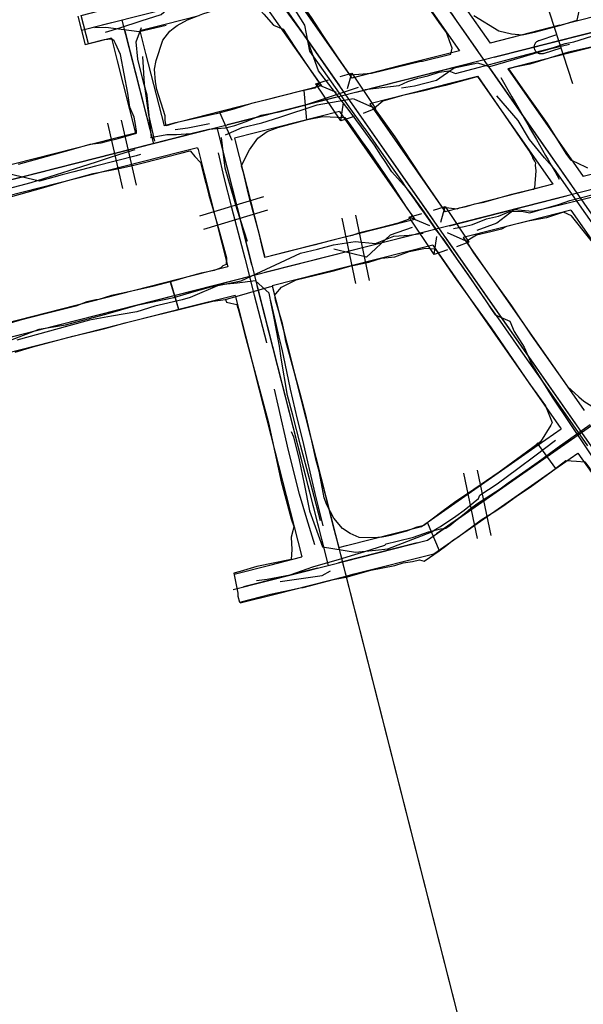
# Model space of a CAD drawing. Header units: inches. Extents: x 1 to 626000, y 0 to 7596230.
# Tile 42 of 68: x 620173 to 620277, y 7595503 to 7595684. Entities that reach past the tile are written whole.
import ezdxf

# ---------------------------------------------------------------- set-up
doc = ezdxf.new("R2010")
doc.units = ezdxf.units.IN
doc.header["$MEASUREMENT"] = 0

msp = doc.modelspace()

# ---------------------------------------------------------------- linework, layer by layer
for points in [[(620145.49, 7595795.12), (620276.43, 7595607.73)], [(620160.89, 7595773.08), (620231.93, 7595671.42)], [(620244.12, 7595696.75), (620184.53, 7595681.6)], [(620244.12, 7595696.75), (620590.57, 7595200.9)], [(620245.26, 7595695.11), (620257.31, 7595677.87)], [(620233.86, 7595673.44), (620234.11, 7595673.44), (620234.71, 7595673.54), (620237.8, 7595673.78), (620246.88, 7595675.97), (620247.19, 7595675.96), (620252.42, 7595677.27), (620252.64, 7595678.37), (620251.58, 7595681.22), (620250.68, 7595682.47), (620250.59, 7595682.61), (620250.59, 7595682.63), (620246.97, 7595687.86), (620244.29, 7595691.83), (620243.53, 7595692.75), (620243.01, 7595692.8), (620242.42, 7595693.38), (620241.73, 7595693.71), (620240.54, 7595693.1), (620239.26, 7595692.67), (620233.53, 7595691.34), (620231.5, 7595690.78), (620229.89, 7595690.37)], [(620243.54, 7595692.86), (620250.28, 7595683.21)], [(620229.89, 7595690.37), (620228.89, 7595690.11), (620226.42, 7595688.17), (620225.18, 7595686.24), (620226.72, 7595684.02), (620228.89, 7595680.69), (620231.52, 7595676.78), (620233.29, 7595674.21), (620233.86, 7595673.44)], [(620189.52, 7595661.31), (620191.32, 7595661.77), (620194.66, 7595662.74), (620194.67, 7595663.14), (620194.47, 7595664.36), (620194.21, 7595665.68), (620193.46, 7595667.55), (620193.05, 7595670.12), (620191.7, 7595677.18), (620190.83, 7595679.22), (620190.57, 7595679.69), (620190.1, 7595680), (620188.74, 7595679.89), (620185.85, 7595679.14), (620184.52, 7595684.37), (620187.82, 7595685.22), (620192.99, 7595686.85), (620196.74, 7595687.44)], [(620217.59, 7595687.22), (620228.62, 7595671.43)], [(620223.19, 7595688.64), (620234.22, 7595672.86)], [(620265.56, 7595680.79), (620267.76, 7595681.3), (620272.61, 7595682.62), (620275.64, 7595683.53), (620276.65, 7595688.21)], [(620274.83, 7595671.82), (620269.76, 7595687.47)], [(620201.4, 7595681.97), (620202.15, 7595682.55), (620204.05, 7595683.58), (620205.3, 7595684.04), (620206.87, 7595684.68), (620209.78, 7595685.61), (620211.81, 7595686.19), (620212.01, 7595686.28), (620213.82, 7595686.66), (620215.94, 7595687.03), (620216.68, 7595686.11), (620218.08, 7595684.59), (620219.82, 7595682.61), (620221.6, 7595681.84), (620223.65, 7595678.73), (620226.66, 7595674.23), (620228.22, 7595672.02)], [(620254.81, 7595686.15), (620259.6, 7595679.31)], [(620183.87, 7595684.22), (620185.2, 7595678.99)], [(620206.17, 7595684.32), (620199.92, 7595682.73)], [(620256.61, 7595684.37), (620261.2, 7595681.54), (620263.56, 7595680.98), (620265.56, 7595680.79)], [(620279.11, 7595684.27), (620272.61, 7595682.62)], [(620283.83, 7595682.68), (619826.67, 7595566.46)], [(620190.06, 7595683.01), (620186.47, 7595682.1)], [(620191.99, 7595683.5), (620197.76, 7595660.8)], [(620199.92, 7595682.73), (620195.28, 7595681.55)], [(620200.04, 7595664.43), (620199.93, 7595665.1), (620199.93, 7595665.91), (620198.41, 7595670.76), (620198.18, 7595672.16), (620197.95, 7595674.5), (620198.3, 7595676.07), (620199.52, 7595679.81), (620200.81, 7595681.5), (620201.4, 7595681.96)], [(620250.28, 7595683.21), (620254, 7595677.89)], [(620272.43, 7595682.57), (620259.6, 7595679.31)], [(620260.39, 7595676.72), (620281.89, 7595682.19)], [(620190.04, 7595680.22), (620186.45, 7595679.3)], [(620190.04, 7595680.22), (620191.1, 7595676.05)], [(620192.49, 7595681.56), (620197.27, 7595662.74)], [(620195.28, 7595681.55), (620196.34, 7595677.38)], [(620268.62, 7595679.79), (620271.9, 7595680.86)], [(620186.43, 7595679.3), (620185.2, 7595678.99)], [(620280.09, 7595678.95), (620274.03, 7595677.61), (620266.91, 7595675.44), (620264.19, 7595674.85), (620262.98, 7595674.55)], [(620269.4, 7595677.37), (620269.32, 7595677.34), (620269.23, 7595677.32), (620269.14, 7595677.31), (620269.05, 7595677.31), (620268.96, 7595677.31), (620268.88, 7595677.31), (620268.79, 7595677.32), (620268.7, 7595677.34), (620268.61, 7595677.37), (620268.53, 7595677.4), (620268.45, 7595677.43), (620268.37, 7595677.48), (620268.3, 7595677.52), (620268.22, 7595677.58), (620268.16, 7595677.63), (620268.09, 7595677.69), (620268.03, 7595677.76), (620267.98, 7595677.83), (620267.93, 7595677.9), (620267.88, 7595677.98), (620267.84, 7595678.06), (620267.81, 7595678.14), (620267.78, 7595678.23), (620267.76, 7595678.32), (620267.75, 7595678.4), (620267.74, 7595678.49), (620267.73, 7595678.58), (620267.74, 7595678.67), (620267.75, 7595678.76), (620267.76, 7595678.85), (620267.78, 7595678.93), (620267.81, 7595679.02), (620267.85, 7595679.1), (620267.88, 7595679.18), (620267.93, 7595679.26), (620267.98, 7595679.33), (620268.03, 7595679.4), (620268.09, 7595679.47), (620268.16, 7595679.53), (620268.23, 7595679.59), (620268.3, 7595679.64), (620268.37, 7595679.68), (620268.45, 7595679.73), (620268.53, 7595679.76), (620268.62, 7595679.79)], [(620269.4, 7595677.37), (620272.68, 7595678.43)], [(620280.42, 7595679.03), (620273.85, 7595677.36)], [(620196.34, 7595677.38), (620199.72, 7595664.09)], [(620254, 7595677.89), (620243, 7595675.09)], [(620273.85, 7595677.36), (620262.9, 7595674.58)], [(620191.1, 7595676.05), (620194.48, 7595662.75)], [(620243, 7595675.09), (620234.22, 7595672.86)], [(620235.01, 7595670.27), (620256.51, 7595675.74)], [(620259.6, 7595674.59), (620274.45, 7595653.34)], [(620262.9, 7595674.58), (620276.74, 7595654.78)], [(620262.98, 7595674.55), (620265.85, 7595670.46), (620267.21, 7595668.58), (620270.12, 7595664.5), (620273.5, 7595659.04), (620274.37, 7595657.85), (620275.47, 7595657.33), (620277.52, 7595656.4)], [(620232.06, 7595673.15), (620234.22, 7595673.8), (620238.54, 7595667.25), (620236.31, 7595666.38)], [(620233.4, 7595670.95), (620234.22, 7595673.8)], [(620250.83, 7595649.08), (620252.06, 7595649.05), (620253.59, 7595648.83), (620254, 7595649.04), (620255.22, 7595649.3), (620256.81, 7595649.78), (620258.46, 7595650.1), (620261.06, 7595650.79), (620263.61, 7595651.53), (620267.33, 7595652.46), (620267.65, 7595652.44), (620267.82, 7595652.68), (620268.11, 7595655.83), (620267.98, 7595656.85), (620267.99, 7595657.24), (620267.85, 7595657.61), (620267.47, 7595658.2), (620267.48, 7595658.33), (620266.71, 7595659.65), (620263.01, 7595665.1), (620259.86, 7595669.62), (620257.42, 7595673.17), (620251.42, 7595671.51), (620249.58, 7595671.09), (620247.46, 7595670.52), (620243.54, 7595669.69), (620239.9, 7595668.62), (620238.41, 7595667.32)], [(620257.31, 7595673.15), (620244.27, 7595669.84)], [(620257.31, 7595673.15), (620271.14, 7595653.35)], [(620228.22, 7595672.02), (620227.41, 7595671.04), (620224.84, 7595670.44), (620221.97, 7595669.74), (620219.11, 7595668.98), (620215.81, 7595668.17), (620212.56, 7595667.15), (620209.32, 7595666.33), (620202.14, 7595664.7), (620200.09, 7595664.08), (620200.04, 7595664.43)], [(620228.62, 7595671.43), (620210.32, 7595666.78)], [(620234.66, 7595665.83), (620232.19, 7595665.01), (620227.63, 7595671.83), (620229.91, 7595672.52)], [(620231.4, 7595670.25), (620227.63, 7595671.83)], [(620231.13, 7595669.29), (620211.33, 7595664.25)], [(620233.07, 7595669.78), (620233.07, 7595669.78)], [(620233.07, 7595669.78), (620233.07, 7595669.78)], [(620244.27, 7595669.84), (620237.52, 7595668.12)], [(620232.19, 7595665.01), (620232.71, 7595668.3)], [(620234.22, 7595668.14), (620249.07, 7595646.89)], [(620234.57, 7595669.03), (620238.54, 7595667.25)], [(620237.52, 7595668.12), (620251.36, 7595648.32)], [(620238.41, 7595667.32), (620238.4, 7595667.31), (620242.1, 7595662.08), (620246.97, 7595654.75), (620250.83, 7595649.08)], [(620210.32, 7595666.78), (620202.71, 7595664.85)], [(620231.93, 7595666.7), (620212.68, 7595661.81)], [(620213.97, 7595656.69), (620213.93, 7595656.82), (620215.39, 7595659.69), (620216.93, 7595661.82), (620218.66, 7595663.03), (620220.64, 7595663.81), (620226.06, 7595665.23), (620228.92, 7595665.79), (620232.89, 7595665.64)], [(620231.93, 7595666.7), (620245.76, 7595646.9)], [(620232.89, 7595665.64), (620232.91, 7595665.64), (620233.95, 7595664.21), (620235.92, 7595661.37), (620237.26, 7595659.56), (620241.42, 7595653.45), (620244.34, 7595648.96), (620245.27, 7595647.62)], [(620189.35, 7595664.56), (620192.09, 7595652.61)], [(620191.87, 7595665.14), (620194.61, 7595653.18)], [(620201.8, 7595664.62), (620199.72, 7595664.09)], [(620202.71, 7595664.85), (620201.8, 7595664.62)], [(620209.39, 7595663.76), (620229.84, 7595583.32)], [(620209.39, 7595663.76), (620209.39, 7595663.76)], [(620276.43, 7595607.73), (620356.76, 7595663.86)], [(620207.46, 7595663.27), (620119.36, 7595640.87)], [(620194.48, 7595662.75), (620153.68, 7595652.38)], [(620172.99, 7595657.05), (620178.06, 7595658.48), (620182.71, 7595659.76), (620186.16, 7595660.74), (620188.15, 7595660.97), (620189.52, 7595661.31)], [(620205.89, 7595660.08), (620202.7, 7595659.27)], [(620205.89, 7595660.08), (620205.98, 7595659.74)], [(620209.89, 7595661.82), (620215.8, 7595638.56)], [(620212.68, 7595661.81), (620212.79, 7595661.36)], [(620212.79, 7595661.36), (620217.8, 7595641.67)], [(620193.92, 7595656.83), (620196.13, 7595657.35), (620200.16, 7595658.37), (620203.04, 7595659.13), (620204.46, 7595659.53), (620204.61, 7595659.43), (620205.36, 7595658.44), (620206.42, 7595657.34), (620207.29, 7595654), (620207.41, 7595653.56), (620207.96, 7595651.37), (620208.78, 7595648.47)], [(620202.7, 7595659.27), (620195.7, 7595657.49)], [(620205.98, 7595659.74), (620207.1, 7595655.35)], [(620300.97, 7595658.15), (620017.52, 7595586.09)], [(620195.7, 7595657.49), (620155.06, 7595647.16)], [(620190.17, 7595655.99), (620191.39, 7595656.23), (620193.92, 7595656.83)], [(620214.3, 7595655.54), (620214.3, 7595655.55), (620213.97, 7595656.69)], [(620288.85, 7595657.85), (620276.74, 7595654.78)], [(620117.52, 7595626.27), (620118.15, 7595629.11), (620119.1, 7595631.23), (620120.03, 7595633.21), (620121.55, 7595635.17), (620122.57, 7595636.6), (620123.26, 7595637.65), (620124.21, 7595638.58), (620125.45, 7595639.11), (620127.46, 7595639.71), (620128.55, 7595640.1), (620129.22, 7595640.33), (620133.75, 7595641.8), (620141.21, 7595643.73), (620153.83, 7595646.85), (620164.1, 7595649.44), (620168.39, 7595650.39), (620171.5, 7595651.04), (620177.63, 7595652.79), (620180.94, 7595653.76), (620186.68, 7595655.32), (620190.17, 7595655.99)], [(620207.1, 7595655.35), (620211.46, 7595638.18)], [(620216.25, 7595647.67), (620216.08, 7595648.32), (620215.24, 7595651.51), (620214.3, 7595655.54)], [(620271.14, 7595653.35), (620264.77, 7595651.73)], [(620217.96, 7595651.04), (620206.22, 7595647.51)], [(620264.77, 7595651.73), (620251.36, 7595648.32)], [(620252.15, 7595645.74), (620273.66, 7595651.21)], [(620275.59, 7595651.7), (620275.59, 7595651.7)], [(620249.2, 7595648.62), (620251.36, 7595649.27), (620255.68, 7595642.72), (620253.45, 7595641.85)], [(620250.54, 7595646.42), (620251.36, 7595649.27)], [(620208.78, 7595648.47), (620209.89, 7595644.54), (620211.18, 7595639.83), (620211.15, 7595638.61), (620210.53, 7595638.38), (620210.15, 7595637.99), (620208.9, 7595637.49), (620206.56, 7595637.01), (620203.43, 7595636.16), (620202.28, 7595635.81), (620197.6, 7595634.56), (620197.13, 7595634.45)], [(620218.71, 7595648.57), (620206.96, 7595645.04)], [(620218.99, 7595640.09), (620218.24, 7595639.9), (620217.68, 7595642.14), (620217.17, 7595644.34), (620216.25, 7595647.67)], [(620245.27, 7595647.62), (620244.57, 7595646.86), (620242.71, 7595646.19), (620239.44, 7595645.38), (620235.42, 7595644.4), (620234.28, 7595643.96), (620232.96, 7595643.64)], [(620234.9, 7595647.67), (620237.41, 7595635.66)], [(620251.8, 7595641.29), (620249.34, 7595640.48), (620244.77, 7595647.3), (620247.06, 7595647.99)], [(620279.05, 7595613.07), (620286.02, 7595617.9), (620289.8, 7595620.48), (620291.27, 7595621.53), (620290.88, 7595623.11), (620290.21, 7595625.54), (620290.17, 7595625.97), (620283.81, 7595635.25), (620281.3, 7595639.1), (620281.08, 7595639.41), (620274.55, 7595647.53), (620273.11, 7595648.24), (620269.98, 7595647.18), (620266.58, 7595646.59), (620262.65, 7595645.58), (620261.7, 7595645.1), (620259.78, 7595644.63), (620257.13, 7595643.99), (620255.87, 7595643.25), (620255.28, 7595642.82)], [(620274.45, 7595648.62), (620266.78, 7595646.67)], [(620274.45, 7595648.62), (620292.75, 7595622.43)], [(620245.76, 7595646.9), (620222.25, 7595640.92)], [(620232.38, 7595647.14), (620234.89, 7595635.13)], [(620248.54, 7595645.71), (620244.77, 7595647.3)], [(620266.78, 7595646.67), (620254.66, 7595643.59)], [(620248.28, 7595644.75), (620218.23, 7595637.12)], [(620249.34, 7595640.48), (620249.85, 7595643.77)], [(620250.21, 7595645.25), (620250.21, 7595645.25)], [(620251.71, 7595644.5), (620255.68, 7595642.72)], [(620232.96, 7595643.64), (620230.25, 7595642.98), (620227.21, 7595642.17), (620218.99, 7595640.09)], [(620249.07, 7595642.17), (620223.7, 7595635.72)], [(620249.07, 7595642.17), (620253.27, 7595636.16)], [(620251.36, 7595643.61), (620275.28, 7595609.37)], [(620254.66, 7595643.59), (620257.79, 7595639.12)], [(620255.28, 7595642.82), (620256.58, 7595640.75), (620263.52, 7595631.02), (620267.14, 7595625.61), (620273.65, 7595616.46), (620273.85, 7595616.22), (620275.91, 7595614.29), (620276.86, 7595613.48), (620278.32, 7595612.56), (620279.05, 7595613.07)], [(620217.8, 7595641.67), (620218.24, 7595639.9)], [(620222.25, 7595640.92), (620218.24, 7595639.9)], [(620233.88, 7595638.29), (620237.32, 7595639.06), (620239.66, 7595639.77), (620242.11, 7595640.04), (620244.77, 7595641.02), (620247.77, 7595641.62), (620249.53, 7595641.47)], [(620249.53, 7595641.47), (620253.45, 7595635.79), (620259.8, 7595626.96), (620266.87, 7595616.67), (620268.23, 7595614.84), (620269.81, 7595612.66), (620271.03, 7595609.57), (620270.75, 7595609.11)], [(620257.79, 7595639.12), (620266.77, 7595626.27)], [(620211.46, 7595638.18), (620202.21, 7595635.83)], [(620216.29, 7595636.62), (620216.29, 7595636.62)], [(620220.25, 7595633.25), (620221.29, 7595634.44), (620223.99, 7595635.79), (620230.85, 7595637.43), (620233.68, 7595638.25), (620233.88, 7595638.29)], [(620214.35, 7595636.13), (620116.38, 7595611.22)], [(620202.21, 7595635.83), (620156.88, 7595624.3)], [(620223.7, 7595635.72), (620219.58, 7595634.67)], [(620253.27, 7595636.16), (620262.34, 7595623.17)], [(620172.37, 7595622.5), (620175.62, 7595623.5), (620182.97, 7595625.42), (620187.88, 7595626.61), (620188.87, 7595626.85), (620192.59, 7595627.89), (620198.94, 7595629.49), (620199.23, 7595629.56), (620203.46, 7595630.57), (620206.18, 7595631.28), (620208.7, 7595631.86), (620211.03, 7595632.17), (620219.1, 7595634.53)], [(620197.13, 7595634.45), (620191.84, 7595633.28), (620190.06, 7595632.95), (620187.77, 7595632.21), (620187.22, 7595632.1)], [(620212.79, 7595632.95), (620203.43, 7595630.57)], [(620212.79, 7595632.95), (620215.29, 7595623.13)], [(620216.79, 7595634.68), (620229.35, 7595585.26)], [(620219.1, 7595634.53), (620219.58, 7595634.65), (620269.65, 7595437.72)], [(620219.58, 7595634.67), (620269.65, 7595437.72)], [(620219.58, 7595634.67), (620222.25, 7595624.15)], [(620255.29, 7595596.37), (620253.32, 7595595.05), (620250.76, 7595593.15), (620247.45, 7595590.67), (620247.26, 7595590.6), (620246.18, 7595590.34), (620244.29, 7595589.63), (620241.27, 7595588.81), (620240.48, 7595588.66), (620239.77, 7595588.49), (620238.14, 7595588.42), (620235.56, 7595588.45), (620233.89, 7595589.22), (620232.48, 7595590.09), (620230.94, 7595592), (620229.65, 7595594.48), (620229.11, 7595595.75), (620228.19, 7595600.66), (620227.64, 7595602.62), (620226.85, 7595606.19), (620225.89, 7595610.44), (620224.72, 7595614.9), (620222.12, 7595624.55), (620221.74, 7595626.59), (620221.45, 7595627.79), (620220.21, 7595632.06), (620220.09, 7595633.07), (620220.25, 7595633.25)], [(620187.2, 7595632.1), (620185.56, 7595631.77), (620183.54, 7595630.96), (620181.29, 7595630.38), (620177.9, 7595629.57), (620173.12, 7595628.31), (620169.29, 7595627.24), (620168.27, 7595626.98), (620162.77, 7595625.66), (620154.61, 7595623.77), (620143.67, 7595620.89), (620137.48, 7595619.33), (620131.33, 7595617.88), (620126.47, 7595616.69), (620123.45, 7595615.86), (620119.78, 7595614.89), (620119.29, 7595614.79)], [(620211.03, 7595632.17), (620211.19, 7595631.68), (620212.01, 7595631.54), (620213.09, 7595631.27), (620213.28, 7595630.6), (620213.36, 7595630.49), (620213.78, 7595628.89), (620214.51, 7595626.02), (620218.88, 7595609.53), (620220.06, 7595604.15), (620221.16, 7595599), (620223.1, 7595591.88), (620223.59, 7595590.49), (620223.39, 7595589.68), (620223.05, 7595588.5), (620223.19, 7595586.25), (620223.07, 7595584.43), (620216.75, 7595583.11), (620213.7, 7595582.19), (620212.54, 7595581.89), (620213.25, 7595578.23), (620213.29, 7595577.66), (620213.6, 7595576.59), (620219.25, 7595578.07), (620222.76, 7595578.78), (620224.95, 7595579.29), (620225.25, 7595579.24), (620230.85, 7595580.71), (620232.42, 7595581.02), (620233.18, 7595581.17)], [(620203.43, 7595630.57), (620158.01, 7595619.02)], [(620266.77, 7595626.27), (620276.9, 7595611.76)], [(620222.25, 7595624.15), (620230.81, 7595590.49)], [(620215.29, 7595623.13), (620217.21, 7595615.57)], [(620262.34, 7595623.17), (620272.5, 7595608.64)], [(620217.21, 7595615.57), (620225.01, 7595584.88)], [(620248.14, 7595587.97), (620276.43, 7595607.73)], [(620270.75, 7595609.11), (620268.86, 7595606.06), (620265.37, 7595603.47), (620261.26, 7595600.46), (620257.78, 7595598.05), (620255.29, 7595596.37)], [(620268.47, 7595605.47), (620272.67, 7595608.4)], [(620272.5, 7595608.64), (620272.67, 7595608.4)], [(620276.43, 7595607.73), (620276.43, 7595607.73)], [(620276.43, 7595607.73), (620570.49, 7595186.87)], [(620274.79, 7595606.59), (620249.78, 7595589.12)], [(620247, 7595590.47), (620268.47, 7595605.47)], [(620271.5, 7595601), (620275.76, 7595603.97)], [(620275.76, 7595603.97), (620281.46, 7595595.81)], [(620256.5, 7595590.61), (620257.95, 7595591.7), (620260.84, 7595593.49), (620262.4, 7595594.52), (620264.38, 7595596.01), (620266.95, 7595597.7), (620270.82, 7595600.55), (620273.53, 7595602.61), (620275.46, 7595602.51)], [(620275.46, 7595602.51), (620277.02, 7595602.38), (620277.74, 7595601.37), (620279.53, 7595598.47), (620281.05, 7595596.39), (620285.18, 7595590.8), (620288.9, 7595585.13), (620293.69, 7595578.25), (620298.55, 7595571.17), (620301.81, 7595567.02), (620308.52, 7595557.39), (620312.44, 7595551.91), (620313.65, 7595550.08), (620315.69, 7595547.23), (620317.77, 7595544.27), (620323.32, 7595536.23), (620328.59, 7595528.49), (620334.13, 7595520.48), (620338.07, 7595514.61), (620340.46, 7595511.5), (620342.55, 7595508.73), (620345.29, 7595504.54), (620328.08, 7595496.46)], [(620249.28, 7595585.47), (620271.5, 7595601)], [(620257.25, 7595600.83), (620259.76, 7595588.82)], [(620254.73, 7595600.3), (620257.24, 7595588.29)], [(620230.81, 7595590.49), (620231.8, 7595586.6)], [(620233.18, 7595581.17), (620233.19, 7595581.17), (620237.72, 7595582.45), (620242.1, 7595583.31), (620243.63, 7595583.81), (620245.36, 7595584.03), (620246.65, 7595584.37), (620247.5, 7595584.08), (620250.28, 7595586.03), (620251.43, 7595586.86), (620252.91, 7595588), (620253.68, 7595588.51), (620256.5, 7595590.61)], [(620233.24, 7595586.97), (620247, 7595590.47)], [(620229.84, 7595583.32), (620248.14, 7595587.97)], [(620246.2, 7595587.48), (620231.78, 7595583.81)], [(620231.8, 7595586.6), (620233.24, 7595586.97)], [(620219.15, 7595583.39), (620225.01, 7595584.88)], [(620234.67, 7595581.76), (620249.28, 7595585.47)], [(620212.4, 7595578.88), (620229.84, 7595583.32)], [(620212.58, 7595581.72), (620219.15, 7595583.39)], [(620227.91, 7595582.83), (620214.34, 7595579.38)], [(620220.35, 7595578.12), (620233.13, 7595581.37)], [(620233.13, 7595581.37), (620234.67, 7595581.76)], [(620213.68, 7595576.42), (620220.35, 7595578.12)]]:
    msp.add_lwpolyline(points)
for points, elevation in [([(620225.96, 7595665.14), (620225.45, 7595670.6)], 232.8), ([(620212.26, 7595661.41), (620209.98, 7595666.57)], 234.3), ([(620200.86, 7595635.43), (620202.36, 7595630.39)], 234.34), ([(620200.9, 7595635.44), (620202.36, 7595630.39)], 233.72)]:
    msp.add_lwpolyline(points, dxfattribs=dict(elevation=elevation))
for points in [[(620188.96, 7595681.28, 235.53), (620191.59, 7595682.13, 235.48), (620195.54, 7595683.4, 234.96), (620199.18, 7595684.57, 234.58), (620200.69, 7595685.82, 234.3), (620200.69, 7595685.82, 234.3)], [(620277.55, 7595605.27, 233.3), (620272.16, 7595612.99, 233.76), (620270.14, 7595615.88, 233.91), (620264.9, 7595623.37, 234.19), (620261.51, 7595628.21, 234.55), (620259.41, 7595631.21, 234.79), (620258.76, 7595632.15, 235.03), (620256.61, 7595635.22, 235.31), (620249.26, 7595645.72, 235.32), (620247.05, 7595648.89, 235.66), (620244.84, 7595652.04, 235.96), (620241.58, 7595655.64, 236.47), (620240.33, 7595657.56, 236.81), (620239.56, 7595658.73, 237.12), (620238.39, 7595660.53, 237.19), (620236.02, 7595663.85, 237.23), (620233.89, 7595666.66, 237.55), (620231.01, 7595670.43, 237.36), (620228.1, 7595674.23, 236.85), (620226, 7595680.02, 236.12), (620221.27, 7595686.46, 235.31)], [(620223.73, 7595685.4, 231.67), (620225.52, 7595682.58, 231.96), (620226.46, 7595677.84, 232.1), (620233.69, 7595667.59, 231.91), (620236.3, 7595663.89, 231.79), (620236.77, 7595663.29, 231.69), (620238.05, 7595661.46, 231.63), (620238.62, 7595660.65, 231.52), (620240.48, 7595658.02, 231.44), (620241.62, 7595656.39, 231.27), (620242.55, 7595655.07, 231.09), (620243.44, 7595653.79, 231), (620244.02, 7595652.97, 230.87), (620244.76, 7595651.92, 230.77), (620245.7, 7595650.57, 230.69), (620246.65, 7595649.22, 230.55), (620247.49, 7595648.03, 230.42), (620248.95, 7595645.95, 230.27), (620249.54, 7595645.1, 230.13), (620251.13, 7595643.12, 230.02), (620252.16, 7595641.62, 229.89), (620253.58, 7595639.56, 229.89), (620254.67, 7595637.99, 229.89), (620255.62, 7595636.61, 229.89), (620256.19, 7595635.78, 229.98), (620257.06, 7595634.51, 230.13), (620258.85, 7595631.92, 230.34), (620259.85, 7595630.34, 230.64), (620260.56, 7595629.34, 230.73), (620263.23, 7595628.2, 230.74), (620264.05, 7595626.28, 230.71), (620265.9, 7595623.43, 230.53), (620267.2, 7595620.36, 230.43), (620271.02, 7595614.26, 229.9), (620280.61, 7595599.91, 229)], [(620252.52, 7595684.71, 236.89), (620253.51, 7595683.29, 236.67), (620254.7, 7595681.58, 236.4), (620255.57, 7595680.34, 236.46), (620256.76, 7595678.64, 236.4)], [(620200.14, 7595682.52, 230.82), (620195.16, 7595681.35, 230.98), (620189.02, 7595682.18, 231.53), (620187, 7595682.13, 231.72)], [(620197.82, 7595661.71, 235.72), (620197.39, 7595662.02, 235.71), (620197.13, 7595664.63, 235.56), (620196.99, 7595666.01, 235.54), (620196.61, 7595669.75, 235.08), (620195.97, 7595672.12, 234.91), (620194.92, 7595676.37, 234.8), (620194.62, 7595679.53, 234.82), (620195.56, 7595682.17, 235.04)], [(620236.6, 7595670.77, 235.54), (620239.7, 7595671.14, 235.44), (620242.94, 7595671.52, 235.63), (620244.52, 7595672.25, 235.95), (620246.35, 7595672.88, 235.94), (620248.19, 7595673.27, 236.18), (620250.25, 7595673.97, 236.32), (620252.06, 7595674.21, 236.48), (620253.27, 7595673.69, 236.53), (620257.7, 7595674.88, 236.57), (620263.21, 7595676.35, 236.73), (620265.18, 7595676.87, 237), (620268.51, 7595677.76, 237.02), (620268.64, 7595677.79, 237.38), (620270.58, 7595678.31, 237.21), (620271.27, 7595678.5, 237.47), (620273.4, 7595679.2, 237.53), (620274.99, 7595679.56, 237.31), (620278.3, 7595680.55, 237.38)], [(620274.23, 7595679.03, 233.29), (620270.57, 7595678.17, 233.18), (620267.62, 7595677.31, 233.08), (620263.91, 7595676.23, 232.84), (620259.49, 7595674.95, 232.73), (620257.35, 7595675.59, 232.96), (620253.01, 7595674.7, 232.51), (620249.77, 7595672.41, 232.27), (620245.75, 7595671.41, 231.82), (620243.33, 7595670.99, 231.73)], [(620198.02, 7595661.29, 231.9), (620196.92, 7595666.12, 231.6), (620196.14, 7595671.78, 231.1), (620195.8, 7595676.81, 231.03)], [(620261.56, 7595672.95, 236.12), (620263.6, 7595669.41, 235.94), (620266.54, 7595664.32, 235.32), (620267.05, 7595663.44, 235.21), (620268.13, 7595661.57, 235.22), (620269.8, 7595658.67, 234.92), (620270.26, 7595657.87, 235.04), (620270.83, 7595656.88, 234.98), (620271.56, 7595655.62, 234.77), (620272.32, 7595654.3, 234.65)], [(620197.25, 7595661.93, 235.66), (620200.24, 7595662.53, 235.58), (620202.01, 7595662.53, 235.84), (620204.67, 7595662.68, 235.97), (620207.96, 7595663.5, 235.85), (620211.01, 7595663.73, 235.63), (620212.72, 7595664.17, 235.63), (620214.81, 7595664.92, 235.56), (620217.58, 7595666.07, 235.62), (620220.88, 7595666.64, 235.64), (620225.33, 7595667.81, 235.64), (620235.44, 7595671.2, 236.52)], [(620211.01, 7595662.44, 231.92), (620214.08, 7595663.77, 231.78), (620217.71, 7595664.63, 231.78), (620220.96, 7595665.7, 231.77), (620227.87, 7595667.96, 231.72), (620234.55, 7595669.1, 231.63)], [(620282.96, 7595639.74, 230.63), (620271.43, 7595656.12, 231.03), (620269.61, 7595658.24, 231.09), (620266.83, 7595661.57, 231.34), (620264.76, 7595665.09, 231.88), (620260.85, 7595669.62, 232.39)], [(620208.09, 7595664.48, 231.97), (620204.1, 7595663.69, 232.17), (620201.74, 7595663.36, 232.05)], [(620215.04, 7595642.82, 232.34), (620213.13, 7595648.74, 232.37), (620210.96, 7595656.34, 232.15), (620210.26, 7595661.96, 231.87)], [(620195.41, 7595658.8, 232.09), (620194.57, 7595658.59, 232.1), (620187.14, 7595656.66, 233.25), (620183.16, 7595655.62, 233.86), (620181.02, 7595655.07, 233.99), (620176.83, 7595653.93, 234.04), (620171.16, 7595655.26, 234), (620162.05, 7595652.9, 234.03), (620150.91, 7595649.66, 234.18), (620134.7, 7595647.24, 234.34), (620133.66, 7595644.49, 234.19), (620128.75, 7595643.17, 234.15), (620119.92, 7595639.75, 234.17)], [(620171.17, 7595652.61, 237.51), (620175.34, 7595653.71, 237.49), (620177.63, 7595654.44, 237.53), (620181.13, 7595655.55, 237.43), (620184.6, 7595656.65, 237.25), (620187.29, 7595657.5, 236.82), (620189.35, 7595658.15, 236.5), (620191.61, 7595658.87, 236.06), (620194.41, 7595659.76, 235.75)], [(620209.69, 7595659.13, 235.87), (620210.71, 7595654.61, 236.09), (620212.14, 7595649.09, 236.2), (620214.54, 7595639.79, 235.77), (620216.3, 7595633, 235.12), (620218.55, 7595624.29, 235.14), (620218.56, 7595624.24, 235.07)], [(620252.91, 7595645.24, 234.35), (620254.85, 7595645.57, 234.22), (620256.39, 7595645.99, 234.13), (620258.94, 7595647, 234.31), (620261.15, 7595647.48, 234.65), (620263.39, 7595648.43, 234.47), (620265.68, 7595648.33, 234.57), (620266.92, 7595648.1, 234.45), (620269.58, 7595648.93, 234.64), (620272.19, 7595649.62, 234.65), (620274.28, 7595650.36, 234.82), (620278.52, 7595651.46, 234.95), (620279.03, 7595651.67, 235.12), (620283.88, 7595653.25, 235.12), (620284.86, 7595654.05, 235.41), (620287.65, 7595655.02, 235.61), (620291.75, 7595655.57, 235.73), (620294.24, 7595655.96, 235.78), (620295.26, 7595657.56, 235.79), (620296.68, 7595657.97, 235.79), (620297.39, 7595658.4, 235.94)], [(620296.35, 7595656.62, 232.25), (620293.6, 7595655.03, 232.07), (620289.49, 7595653.77, 231.88), (620281.49, 7595651.45, 231.36), (620279.74, 7595651.29, 231.33), (620273.74, 7595649.82, 231.03), (620270.45, 7595649.05, 230.9), (620267.41, 7595648.35, 230.87), (620264.03, 7595648.68, 230.73), (620260.84, 7595646.23, 230.5), (620257.21, 7595644.84, 230.39)], [(620171.52, 7595624.73, 236.66), (620176.78, 7595626.72, 236.82), (620181.6, 7595627.5, 236.67), (620189, 7595629.46, 236.7), (620194.95, 7595631.23, 236.45), (620201.54, 7595632.56, 236.37), (620204.42, 7595633.39, 235.99), (620208.33, 7595634.52, 235.77), (620211.16, 7595635.05, 235.61), (620213.87, 7595635.64, 235.56), (620224.76, 7595640.71, 235.44), (620227.9, 7595641.44, 235.49), (620230.84, 7595642.23, 235.48), (620234.83, 7595642.86, 235.2), (620238.58, 7595642.46, 235.02), (620241.95, 7595643.81, 234.59), (620244.72, 7595644, 234.39), (620247.31, 7595644.37, 234.06)], [(620245.28, 7595645.41, 230.23), (620241.27, 7595644.01, 230.54), (620236.89, 7595639.97, 230.83), (620230.9, 7595641.46, 231.42)], [(620228.44, 7595591.53, 229.31), (620227.28, 7595595.98, 229.71), (620226.19, 7595600.14, 230.26), (620224.81, 7595605.42, 230.76), (620223.37, 7595610.91, 231.35), (620222.41, 7595614.57, 231.77), (620221.26, 7595621.39, 232.07), (620220.93, 7595623.64, 231.84), (620220.45, 7595626.21, 231.44), (620220, 7595628.44, 231.16), (620219.46, 7595631.13, 231.17), (620219.03, 7595633.32, 231.19), (620216.49, 7595635.63, 231.31), (620213.17, 7595635.2, 231.45), (620209.94, 7595634.87, 231.81), (620204.54, 7595632.53, 232.72), (620203.04, 7595632.15, 232.77), (620198.04, 7595630.94, 232.62), (620194.72, 7595629.9, 232.7), (620190.04, 7595629.13, 232.88), (620186.05, 7595628.36, 232.93), (620182.24, 7595627.32, 232.94), (620172.65, 7595624.69, 233.01)], [(620219.2, 7595632.2, 234.94), (620220.13, 7595628.21, 235.04), (620220.82, 7595625.25, 235.23), (620221.27, 7595623.3, 235.57), (620221.61, 7595621.87, 235.9), (620222.9, 7595615.68, 235.55), (620224.2, 7595610.22, 235.19), (620225.13, 7595606.32, 234.74), (620227.45, 7595596.55, 233.37), (620228.05, 7595594.07, 233.49), (620228.88, 7595590.57, 232.95)], [(620227.39, 7595587.1, 232.97), (620225.97, 7595591.88, 233.4), (620224.62, 7595596.43, 233.54), (620222.58, 7595604.42, 234.67), (620220.68, 7595612.77, 235.64), (620219.99, 7595615.71, 235.79)], [(620216.73, 7595580.55, 232.91), (620218.68, 7595580.82, 233.02), (620222.87, 7595581.61, 232.97), (620227.05, 7595583.06, 232.91), (620232.4, 7595584.6, 233.1), (620234.14, 7595585.14, 233.23), (620236.58, 7595585.89, 233.25), (620240.29, 7595587.03, 233.05), (620240.51, 7595587.31, 233.11), (620242.54, 7595587.81, 233.05), (620245.55, 7595588.54, 233.09), (620248.28, 7595589.5, 232.92), (620250.48, 7595590.02, 232.92), (620251.46, 7595590.16, 232.84), (620252.19, 7595590.65, 232.8), (620253.98, 7595592.12, 232.77), (620255.54, 7595593.34, 232.85), (620255.74, 7595593.52, 233.01), (620257.2, 7595594.63, 233.09), (620261.49, 7595597.38, 233.19), (620262.96, 7595598.5, 233.2), (620265.59, 7595600.35, 233.23), (620268.45, 7595602.33, 233.26), (620271.92, 7595604.92, 233.42), (620277.98, 7595609.24, 233.51)], [(620223.05, 7595607.94, 231.1), (620223.49, 7595606.95, 231.01), (620224.55, 7595602.75, 230.45), (620225.45, 7595598.33, 229.92), (620226.41, 7595593.33, 229.41), (620228.85, 7595586.74, 229.09), (620234.92, 7595585.74, 229.2), (620238.57, 7595586.14, 229.1), (620240.84, 7595586.38, 229.2), (620248.89, 7595589.49, 228.69), (620249.55, 7595589.94, 228.82), (620250.49, 7595590.46, 228.62), (620253.3, 7595592.38, 228.67), (620254.88, 7595593.46, 228.7), (620257.48, 7595595.63, 228.87), (620257.74, 7595596.22, 228.91), (620260.94, 7595598.31, 229.19), (620264.74, 7595601.16, 229.41), (620267.84, 7595603.44, 229.54), (620271.63, 7595606.32, 229.57)], [(620268.21, 7595605.82, 231.69), (620271.65, 7595601.13, 231.5)], [(620250.32, 7595585.99, 230.76), (620248.11, 7595591.24, 230.28)], [(620221.06, 7595580.38, 229.24), (620228.74, 7595581.45, 229.23), (620230.28, 7595582.35, 229.2)]]:
    msp.add_polyline3d(points)

doc.saveas('drawing.dxf')
